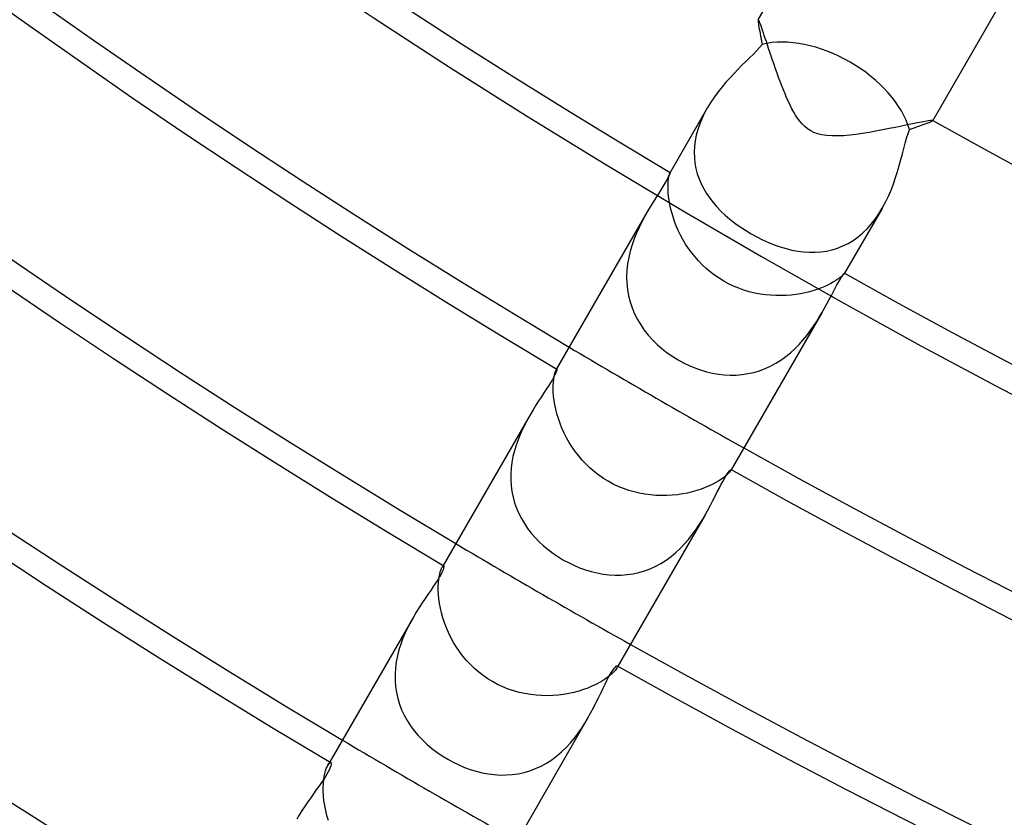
# Model space of a CAD drawing. Header units: millimetres. Extents: x -280 to 280, y -247 to 247.
# Tile 33 of 85: x -89 to -70, y -141 to -125. Entities that reach past the tile are written whole.
import ezdxf

# ---------------------------------------------------------------- set-up
doc = ezdxf.new("R2010")
doc.units = ezdxf.units.MM
doc.layers.add('HIDDEN', color=7, linetype='Continuous')
doc.layers.add('THICK', color=7, linetype='Continuous')

msp = doc.modelspace()

# ---------------------------------------------------------------- linework, layer by layer
at = {"layer": 'HIDDEN'}
for p, q in [((-74.725, -125.429), (-74.726, -125.429)), ((-74.726, -125.429), (-74.726, -125.429)), ((-74.726, -125.429), (-74.726, -125.43)), ((-74.724, -125.429), (-74.725, -125.429)), ((-74.723, -125.429), (-74.724, -125.429)), ((-74.724, -125.429), (-74.724, -125.429)), ((-74.718, -125.435), (-74.723, -125.429)), ((-74.711, -125.447), (-74.718, -125.435)), ((-74.703, -125.465), (-74.711, -125.447)), ((-74.693, -125.489), (-74.703, -125.465)), ((-74.682, -125.518), (-74.693, -125.489)), ((-74.669, -125.553), (-74.682, -125.518)), ((-74.655, -125.594), (-74.669, -125.553)), ((-74.64, -125.639), (-74.655, -125.594)), ((-74.623, -125.688), (-74.64, -125.639)), ((-74.605, -125.742), (-74.623, -125.688)), ((-74.585, -125.8), (-74.605, -125.742)), ((-74.564, -125.863), (-74.585, -125.8)), ((-74.542, -125.93), (-74.564, -125.863)), ((-74.519, -126), (-74.542, -125.93)), ((-74.494, -126.074), (-74.519, -126)), ((-74.468, -126.152), (-74.494, -126.074)), ((-74.44, -126.234), (-74.468, -126.152)), ((-74.412, -126.318), (-74.44, -126.234)), ((-74.382, -126.403), (-74.412, -126.318)), ((-74.352, -126.488), (-74.382, -126.403)), ((-74.322, -126.573), (-74.352, -126.488)), ((-74.29, -126.657), (-74.322, -126.573)), ((-74.259, -126.74), (-74.29, -126.657)), ((-74.227, -126.822), (-74.259, -126.74)), ((-74.194, -126.901), (-74.227, -126.822)), ((-74.162, -126.978), (-74.194, -126.901)), ((-75.731, -127.169), (-75.789, -127.276)), ((-74.128, -127.052), (-74.162, -126.978)), ((-74.094, -127.125), (-74.128, -127.052)), ((-74.059, -127.194), (-74.094, -127.125)), ((-75.789, -127.276), (-75.841, -127.385)), ((-74.022, -127.261), (-74.059, -127.194)), ((-73.984, -127.325), (-74.022, -127.261)), ((-73.944, -127.385), (-73.984, -127.325)), ((-75.886, -127.495), (-75.924, -127.607)), ((-75.841, -127.385), (-75.886, -127.495)), ((-73.901, -127.443), (-73.944, -127.385)), ((-73.853, -127.497), (-73.901, -127.443)), ((-73.802, -127.548), (-73.853, -127.497)), ((-73.746, -127.593), (-73.802, -127.548)), ((-71.884, -127.54), (-72.003, -127.564)), ((-71.772, -127.517), (-71.884, -127.54)), ((-71.668, -127.496), (-71.772, -127.517)), ((-71.573, -127.476), (-71.668, -127.496)), ((-71.488, -127.459), (-71.573, -127.476)), ((-71.415, -127.445), (-71.488, -127.459)), ((-71.355, -127.435), (-71.415, -127.445)), ((-71.309, -127.428), (-71.355, -127.435)), ((-71.278, -127.425), (-71.309, -127.428)), ((-71.263, -127.427), (-71.278, -127.425)), ((-71.262, -127.428), (-71.263, -127.427)), ((-71.263, -127.427), (-71.263, -127.427)), ((-71.262, -127.429), (-71.262, -127.428)), ((-71.262, -127.428), (-71.262, -127.428)), ((-71.262, -127.43), (-71.262, -127.429)), ((-71.262, -127.429), (-71.262, -127.429)), ((-75.955, -127.72), (-75.977, -127.833)), ((-75.924, -127.607), (-75.955, -127.72)), ((-73.685, -127.633), (-73.746, -127.593)), ((-73.62, -127.665), (-73.685, -127.633)), ((-73.548, -127.692), (-73.62, -127.665)), ((-73.466, -127.712), (-73.548, -127.692)), ((-73.372, -127.727), (-73.466, -127.712)), ((-73.265, -127.735), (-73.372, -127.727)), ((-73.151, -127.735), (-73.265, -127.735)), ((-73.033, -127.729), (-73.151, -127.735)), ((-72.911, -127.718), (-73.033, -127.729)), ((-72.786, -127.703), (-72.911, -127.718)), ((-72.656, -127.684), (-72.786, -127.703)), ((-72.525, -127.663), (-72.656, -127.684)), ((-72.391, -127.639), (-72.525, -127.663)), ((-72.258, -127.614), (-72.391, -127.639)), ((-72.128, -127.589), (-72.258, -127.614)), ((-72.003, -127.564), (-72.128, -127.589)), ((-75.991, -127.946), (-75.996, -128.057)), ((-75.977, -127.833), (-75.991, -127.946)), ((-75.996, -128.057), (-75.993, -128.167)), ((-75.993, -128.167), (-75.982, -128.276)), ((-75.982, -128.276), (-75.962, -128.382)), ((-76.501, -128.553), (-76.495, -128.523)), ((-76.495, -128.523), (-76.489, -128.499)), ((-76.489, -128.499), (-76.484, -128.48)), ((-76.484, -128.48), (-76.479, -128.468)), ((-76.479, -128.468), (-76.476, -128.461)), ((-76.475, -128.459), (-76.476, -128.461)), ((-76.476, -128.461), (-76.476, -128.46)), ((-76.476, -128.46), (-76.476, -128.46)), ((-76.476, -128.46), (-76.476, -128.46)), ((-76.476, -128.46), (-76.475, -128.46)), ((-76.475, -128.46), (-76.475, -128.459)), ((-76.475, -128.459), (-76.475, -128.459)), ((-75.962, -128.382), (-75.934, -128.486)), ((-75.934, -128.486), (-75.899, -128.588)), ((-76.515, -128.736), (-76.514, -128.681)), ((-76.514, -128.796), (-76.515, -128.736)), ((-76.514, -128.681), (-76.51, -128.633)), ((-76.51, -128.633), (-76.506, -128.59)), ((-76.506, -128.59), (-76.501, -128.553)), ((-75.899, -128.588), (-75.857, -128.687)), ((-75.857, -128.687), (-75.807, -128.783)), ((-76.511, -128.862), (-76.514, -128.796)), ((-76.504, -128.933), (-76.511, -128.862)), ((-75.807, -128.783), (-75.752, -128.876)), ((-75.752, -128.876), (-75.689, -128.966)), ((-76.495, -129.008), (-76.504, -128.933)), ((-76.481, -129.086), (-76.495, -129.008)), ((-76.464, -129.168), (-76.481, -129.086)), ((-75.689, -128.966), (-75.621, -129.054)), ((-75.621, -129.054), (-75.546, -129.14)), ((-76.927, -129.242), (-76.983, -129.34)), ((-76.442, -129.254), (-76.464, -129.168)), ((-76.416, -129.341), (-76.442, -129.254)), ((-75.546, -129.14), (-75.466, -129.224)), ((-75.466, -129.224), (-75.379, -129.305)), ((-75.379, -129.305), (-75.286, -129.385)), ((-72.406, -129.383), (-72.333, -129.278)), ((-72.333, -129.278), (-72.266, -129.169)), ((-77.037, -129.444), (-77.09, -129.551)), ((-76.983, -129.34), (-77.037, -129.444)), ((-76.385, -129.431), (-76.416, -129.341)), ((-76.351, -129.52), (-76.385, -129.431)), ((-75.286, -129.385), (-75.188, -129.462)), ((-75.188, -129.462), (-75.084, -129.536)), ((-72.566, -129.574), (-72.483, -129.482)), ((-72.483, -129.482), (-72.406, -129.383)), ((-77.141, -129.662), (-77.187, -129.777)), ((-77.09, -129.551), (-77.141, -129.662)), ((-76.311, -129.611), (-76.351, -129.52)), ((-76.267, -129.701), (-76.311, -129.611)), ((-76.219, -129.79), (-76.267, -129.701)), ((-75.084, -129.536), (-74.977, -129.606)), ((-74.977, -129.606), (-74.867, -129.673)), ((-74.867, -129.673), (-74.754, -129.735)), ((-72.746, -129.737), (-72.653, -129.659)), ((-72.653, -129.659), (-72.566, -129.574)), ((-77.229, -129.895), (-77.266, -130.018)), ((-77.187, -129.777), (-77.229, -129.895)), ((-76.166, -129.879), (-76.219, -129.79)), ((-76.108, -129.965), (-76.166, -129.879)), ((-74.754, -129.735), (-74.64, -129.793)), ((-74.64, -129.793), (-74.524, -129.845)), ((-74.524, -129.845), (-74.407, -129.892)), ((-74.407, -129.892), (-74.291, -129.933)), ((-73.046, -129.917), (-72.943, -129.866)), ((-72.943, -129.866), (-72.843, -129.806)), ((-72.843, -129.806), (-72.746, -129.737)), ((-77.266, -130.018), (-77.296, -130.144)), ((-76.046, -130.05), (-76.108, -129.965)), ((-75.98, -130.132), (-76.046, -130.05)), ((-74.291, -129.933), (-74.174, -129.968)), ((-74.174, -129.968), (-74.057, -129.997)), ((-74.057, -129.997), (-73.941, -130.019)), ((-73.941, -130.019), (-73.825, -130.034)), ((-73.825, -130.034), (-73.71, -130.042)), ((-73.71, -130.042), (-73.596, -130.042)), ((-73.596, -130.042), (-73.483, -130.034)), ((-73.483, -130.034), (-73.371, -130.018)), ((-73.371, -130.018), (-73.261, -129.993)), ((-73.261, -129.993), (-73.152, -129.96)), ((-73.152, -129.96), (-73.046, -129.917)), ((-77.318, -130.27), (-77.333, -130.398)), ((-77.296, -130.144), (-77.318, -130.27)), ((-75.91, -130.212), (-75.98, -130.132)), ((-75.836, -130.288), (-75.91, -130.212)), ((-75.758, -130.361), (-75.836, -130.288)), ((-77.333, -130.398), (-77.339, -130.526)), ((-75.676, -130.431), (-75.758, -130.361)), ((-75.59, -130.496), (-75.676, -130.431)), ((-73.039, -130.491), (-73.057, -130.508)), ((-73.025, -130.477), (-73.039, -130.491)), ((-73.017, -130.467), (-73.025, -130.477)), ((-73.012, -130.461), (-73.017, -130.467)), ((-73.012, -130.459), (-73.012, -130.459)), ((-73.012, -130.459), (-73.012, -130.459)), ((-73.012, -130.459), (-73.012, -130.46)), ((-73.011, -130.459), (-73.012, -130.461)), ((-73.012, -130.46), (-73.012, -130.46)), ((-73.012, -130.46), (-73.012, -130.46)), ((-73.012, -130.46), (-73.012, -130.461)), ((-77.339, -130.526), (-77.335, -130.654)), ((-77.335, -130.654), (-77.322, -130.781)), ((-75.501, -130.557), (-75.59, -130.496)), ((-75.409, -130.613), (-75.501, -130.557)), ((-75.313, -130.665), (-75.409, -130.613)), ((-75.213, -130.713), (-75.313, -130.665)), ((-73.282, -130.66), (-73.339, -130.69)), ((-73.23, -130.631), (-73.282, -130.66)), ((-73.184, -130.603), (-73.23, -130.631)), ((-73.143, -130.576), (-73.184, -130.603)), ((-73.109, -130.551), (-73.143, -130.576)), ((-73.08, -130.528), (-73.109, -130.551)), ((-73.057, -130.508), (-73.08, -130.528)), ((-77.322, -130.781), (-77.3, -130.906)), ((-75.112, -130.755), (-75.213, -130.713)), ((-75.008, -130.792), (-75.112, -130.755)), ((-74.903, -130.824), (-75.008, -130.792)), ((-74.796, -130.85), (-74.903, -130.824)), ((-74.69, -130.87), (-74.796, -130.85)), ((-74.584, -130.886), (-74.69, -130.87)), ((-73.977, -130.88), (-74.073, -130.891)), ((-73.884, -130.865), (-73.977, -130.88)), ((-73.794, -130.846), (-73.884, -130.865)), ((-73.707, -130.825), (-73.794, -130.846)), ((-73.624, -130.802), (-73.707, -130.825)), ((-73.545, -130.776), (-73.624, -130.802)), ((-73.471, -130.748), (-73.545, -130.776)), ((-73.402, -130.719), (-73.471, -130.748)), ((-73.339, -130.69), (-73.402, -130.719)), ((-77.3, -130.906), (-77.269, -131.028)), ((-77.269, -131.028), (-77.229, -131.147)), ((-74.479, -130.896), (-74.584, -130.886)), ((-74.375, -130.901), (-74.479, -130.896)), ((-74.272, -130.902), (-74.375, -130.901)), ((-74.171, -130.899), (-74.272, -130.902)), ((-74.073, -130.891), (-74.171, -130.899)), ((-77.229, -131.147), (-77.18, -131.263)), ((-77.18, -131.263), (-77.123, -131.375)), ((-73.515, -131.33), (-73.463, -131.242)), ((-77.123, -131.375), (-77.058, -131.484)), ((-73.631, -131.511), (-73.571, -131.42)), ((-73.571, -131.42), (-73.515, -131.33)), ((-77.058, -131.484), (-76.986, -131.588)), ((-76.986, -131.588), (-76.907, -131.687)), ((-73.764, -131.694), (-73.695, -131.603)), ((-73.695, -131.603), (-73.631, -131.511)), ((-76.907, -131.687), (-76.821, -131.782)), ((-76.821, -131.782), (-76.729, -131.872)), ((-73.916, -131.871), (-73.838, -131.784)), ((-73.838, -131.784), (-73.764, -131.694)), ((-76.729, -131.872), (-76.632, -131.957)), ((-76.632, -131.957), (-76.53, -132.036)), ((-76.53, -132.036), (-76.423, -132.11)), ((-74.179, -132.111), (-74.087, -132.036)), ((-74.087, -132.036), (-73.999, -131.956)), ((-73.999, -131.956), (-73.916, -131.871)), ((-76.423, -132.11), (-76.313, -132.178)), ((-76.313, -132.178), (-76.205, -132.236)), ((-76.205, -132.236), (-76.095, -132.289)), ((-74.483, -132.301), (-74.378, -132.245)), ((-74.378, -132.245), (-74.277, -132.182)), ((-74.277, -132.182), (-74.179, -132.111)), ((-78.768, -132.473), (-78.759, -132.437)), ((-78.759, -132.437), (-78.75, -132.409)), ((-78.75, -132.409), (-78.742, -132.387)), ((-78.742, -132.387), (-78.734, -132.371)), ((-78.726, -132.357), (-78.734, -132.371)), ((-78.734, -132.371), (-78.731, -132.367)), ((-78.731, -132.367), (-78.729, -132.364)), ((-78.729, -132.364), (-78.727, -132.361)), ((-78.727, -132.361), (-78.725, -132.359)), ((-78.725, -132.359), (-78.723, -132.359)), ((-78.723, -132.359), (-78.722, -132.359)), ((-76.095, -132.289), (-75.982, -132.336)), ((-75.982, -132.336), (-75.868, -132.377)), ((-75.868, -132.377), (-75.752, -132.411)), ((-75.752, -132.411), (-75.635, -132.438)), ((-75.635, -132.438), (-75.517, -132.459)), ((-74.929, -132.45), (-74.814, -132.425)), ((-74.814, -132.425), (-74.701, -132.391)), ((-74.701, -132.391), (-74.59, -132.35)), ((-74.59, -132.35), (-74.483, -132.301)), ((-78.793, -132.679), (-78.789, -132.618)), ((-78.789, -132.618), (-78.784, -132.563)), ((-78.784, -132.563), (-78.777, -132.514)), ((-78.777, -132.514), (-78.768, -132.473)), ((-75.517, -132.459), (-75.399, -132.472)), ((-75.399, -132.472), (-75.281, -132.478)), ((-75.281, -132.478), (-75.163, -132.477)), ((-75.163, -132.477), (-75.046, -132.467)), ((-75.046, -132.467), (-74.929, -132.45)), ((-78.793, -132.747), (-78.793, -132.679)), ((-78.791, -132.82), (-78.793, -132.747)), ((-78.785, -132.898), (-78.791, -132.82)), ((-78.775, -132.981), (-78.785, -132.898)), ((-78.76, -133.067), (-78.775, -132.981)), ((-78.742, -133.156), (-78.76, -133.067)), ((-78.718, -133.248), (-78.742, -133.156)), ((-79.302, -133.357), (-79.352, -133.452)), ((-79.25, -133.265), (-79.302, -133.357)), ((-78.69, -133.342), (-78.718, -133.248)), ((-78.657, -133.437), (-78.69, -133.342)), ((-79.401, -133.552), (-79.447, -133.654)), ((-79.352, -133.452), (-79.401, -133.552)), ((-78.619, -133.532), (-78.657, -133.437)), ((-78.576, -133.628), (-78.619, -133.532)), ((-79.49, -133.761), (-79.529, -133.87)), ((-79.447, -133.654), (-79.49, -133.761)), ((-78.528, -133.722), (-78.576, -133.628)), ((-78.475, -133.815), (-78.528, -133.722)), ((-79.563, -133.982), (-79.591, -134.095)), ((-79.529, -133.87), (-79.563, -133.982)), ((-78.417, -133.907), (-78.475, -133.815)), ((-78.355, -133.997), (-78.417, -133.907)), ((-78.288, -134.083), (-78.355, -133.997)), ((-79.591, -134.095), (-79.612, -134.21)), ((-78.217, -134.167), (-78.288, -134.083)), ((-78.141, -134.247), (-78.217, -134.167)), ((-79.627, -134.326), (-79.635, -134.443)), ((-79.612, -134.21), (-79.627, -134.326)), ((-78.061, -134.324), (-78.141, -134.247)), ((-77.977, -134.396), (-78.061, -134.324)), ((-77.889, -134.464), (-77.977, -134.396)), ((-75.279, -134.386), (-75.294, -134.404)), ((-75.27, -134.371), (-75.279, -134.386)), ((-75.261, -134.357), (-75.27, -134.371)), ((-75.267, -134.367), (-75.27, -134.371)), ((-75.266, -134.363), (-75.267, -134.367)), ((-75.265, -134.36), (-75.266, -134.363)), ((-75.265, -134.355), (-75.264, -134.356)), ((-75.264, -134.357), (-75.265, -134.36)), ((-75.264, -134.356), (-75.264, -134.357)), ((-79.635, -134.443), (-79.636, -134.56)), ((-79.636, -134.56), (-79.628, -134.675)), ((-77.798, -134.527), (-77.889, -134.464)), ((-77.703, -134.586), (-77.798, -134.527)), ((-77.605, -134.639), (-77.703, -134.586)), ((-75.507, -134.576), (-75.564, -134.61)), ((-75.455, -134.542), (-75.507, -134.576)), ((-75.41, -134.51), (-75.455, -134.542)), ((-75.372, -134.479), (-75.41, -134.51)), ((-75.34, -134.451), (-75.372, -134.479)), ((-75.314, -134.426), (-75.34, -134.451)), ((-75.294, -134.404), (-75.314, -134.426)), ((-79.628, -134.675), (-79.613, -134.788)), ((-79.613, -134.788), (-79.59, -134.9)), ((-77.504, -134.687), (-77.605, -134.639)), ((-77.401, -134.729), (-77.504, -134.687)), ((-77.296, -134.765), (-77.401, -134.729)), ((-77.189, -134.796), (-77.296, -134.765)), ((-75.944, -134.77), (-76.035, -134.795)), ((-75.857, -134.741), (-75.944, -134.77)), ((-75.775, -134.71), (-75.857, -134.741)), ((-75.699, -134.678), (-75.775, -134.71)), ((-75.628, -134.644), (-75.699, -134.678)), ((-75.564, -134.61), (-75.628, -134.644)), ((-79.59, -134.9), (-79.559, -135.011)), ((-77.082, -134.822), (-77.189, -134.796)), ((-76.973, -134.842), (-77.082, -134.822)), ((-76.864, -134.856), (-76.973, -134.842)), ((-76.755, -134.865), (-76.864, -134.856)), ((-76.647, -134.869), (-76.755, -134.865)), ((-76.54, -134.868), (-76.647, -134.869)), ((-76.434, -134.862), (-76.54, -134.868)), ((-76.33, -134.852), (-76.434, -134.862)), ((-76.228, -134.837), (-76.33, -134.852)), ((-76.13, -134.818), (-76.228, -134.837)), ((-76.035, -134.795), (-76.13, -134.818)), ((-79.559, -135.011), (-79.521, -135.119)), ((-79.521, -135.119), (-79.476, -135.224)), ((-79.476, -135.224), (-79.424, -135.326)), ((-79.424, -135.326), (-79.366, -135.424)), ((-75.901, -135.454), (-75.841, -135.359)), ((-75.841, -135.359), (-75.786, -135.265)), ((-79.366, -135.424), (-79.301, -135.519)), ((-79.301, -135.519), (-79.23, -135.611)), ((-76.035, -135.644), (-75.966, -135.549)), ((-75.966, -135.549), (-75.901, -135.454)), ((-79.23, -135.611), (-79.154, -135.699)), ((-79.154, -135.699), (-79.072, -135.783)), ((-76.188, -135.828), (-76.109, -135.738)), ((-76.109, -135.738), (-76.035, -135.644)), ((-79.072, -135.783), (-78.986, -135.863)), ((-78.986, -135.863), (-78.895, -135.939)), ((-78.895, -135.939), (-78.801, -136.011)), ((-76.36, -135.998), (-76.272, -135.916)), ((-76.272, -135.916), (-76.188, -135.828)), ((-78.801, -136.011), (-78.702, -136.078)), ((-78.702, -136.078), (-78.6, -136.14)), ((-78.6, -136.14), (-78.492, -136.199)), ((-76.655, -136.213), (-76.552, -136.148)), ((-76.552, -136.148), (-76.454, -136.076)), ((-76.454, -136.076), (-76.36, -135.998)), ((-81.034, -136.382), (-81.021, -136.345)), ((-81.021, -136.345), (-81.009, -136.314)), ((-81.009, -136.314), (-80.997, -136.291)), ((-80.976, -136.254), (-80.997, -136.291)), ((-80.997, -136.291), (-80.99, -136.28)), ((-80.99, -136.28), (-80.984, -136.271)), ((-80.984, -136.271), (-80.978, -136.265)), ((-80.978, -136.265), (-80.973, -136.261)), ((-80.973, -136.261), (-80.969, -136.26)), ((-80.969, -136.26), (-80.965, -136.26)), ((-78.492, -136.199), (-78.382, -136.252)), ((-78.382, -136.252), (-78.269, -136.299)), ((-78.269, -136.299), (-78.154, -136.34)), ((-78.154, -136.34), (-78.037, -136.375)), ((-76.98, -136.361), (-76.868, -136.319)), ((-76.868, -136.319), (-76.76, -136.27)), ((-76.76, -136.27), (-76.655, -136.213)), ((-81.07, -136.601), (-81.064, -136.536)), ((-81.064, -136.536), (-81.056, -136.478)), ((-81.056, -136.478), (-81.045, -136.426)), ((-81.045, -136.426), (-81.034, -136.382)), ((-78.037, -136.375), (-77.92, -136.404)), ((-77.92, -136.404), (-77.801, -136.425)), ((-77.801, -136.425), (-77.683, -136.439)), ((-77.683, -136.439), (-77.564, -136.446)), ((-77.564, -136.446), (-77.445, -136.445)), ((-77.445, -136.445), (-77.327, -136.436)), ((-77.327, -136.436), (-77.21, -136.419)), ((-77.21, -136.419), (-77.094, -136.394)), ((-77.094, -136.394), (-76.98, -136.361)), ((-81.074, -136.672), (-81.07, -136.601)), ((-81.073, -136.748), (-81.074, -136.672)), ((-81.069, -136.83), (-81.073, -136.748)), ((-81.061, -136.917), (-81.069, -136.83)), ((-81.048, -137.007), (-81.061, -136.917)), ((-81.031, -137.1), (-81.048, -137.007)), ((-81.009, -137.195), (-81.031, -137.1)), ((-81.568, -137.279), (-81.623, -137.378)), ((-80.982, -137.292), (-81.009, -137.195)), ((-80.949, -137.391), (-80.982, -137.292)), ((-81.677, -137.482), (-81.728, -137.589)), ((-81.623, -137.378), (-81.677, -137.482)), ((-80.912, -137.489), (-80.949, -137.391)), ((-80.869, -137.587), (-80.912, -137.489)), ((-81.775, -137.7), (-81.817, -137.814)), ((-81.728, -137.589), (-81.775, -137.7)), ((-80.822, -137.684), (-80.869, -137.587)), ((-80.769, -137.78), (-80.822, -137.684)), ((-81.817, -137.814), (-81.854, -137.93)), ((-80.712, -137.873), (-80.769, -137.78)), ((-80.65, -137.965), (-80.712, -137.873)), ((-81.885, -138.049), (-81.909, -138.17)), ((-81.854, -137.93), (-81.885, -138.049)), ((-80.583, -138.053), (-80.65, -137.965)), ((-80.511, -138.138), (-80.583, -138.053)), ((-81.925, -138.292), (-81.932, -138.414)), ((-81.909, -138.17), (-81.925, -138.292)), ((-80.436, -138.22), (-80.511, -138.138)), ((-80.355, -138.297), (-80.436, -138.22)), ((-80.271, -138.37), (-80.355, -138.297)), ((-77.533, -138.291), (-77.546, -138.312)), ((-77.512, -138.254), (-77.533, -138.291)), ((-77.527, -138.279), (-77.533, -138.291)), ((-77.522, -138.27), (-77.527, -138.279)), ((-77.523, -138.248), (-77.52, -138.251)), ((-77.52, -138.261), (-77.522, -138.27)), ((-77.52, -138.251), (-77.519, -138.255)), ((-77.519, -138.255), (-77.52, -138.261)), ((-81.932, -138.414), (-81.932, -138.535)), ((-80.183, -138.439), (-80.271, -138.37)), ((-80.092, -138.502), (-80.183, -138.439)), ((-79.998, -138.56), (-80.092, -138.502)), ((-77.755, -138.503), (-77.813, -138.541)), ((-77.704, -138.466), (-77.755, -138.503)), ((-77.66, -138.431), (-77.704, -138.466)), ((-77.623, -138.397), (-77.66, -138.431)), ((-77.591, -138.366), (-77.623, -138.397)), ((-77.566, -138.337), (-77.591, -138.366)), ((-77.546, -138.312), (-77.566, -138.337)), ((-81.932, -138.535), (-81.923, -138.655)), ((-81.923, -138.655), (-81.905, -138.775)), ((-79.896, -138.615), (-79.998, -138.56)), ((-79.792, -138.664), (-79.896, -138.615)), ((-79.686, -138.706), (-79.792, -138.664)), ((-78.107, -138.686), (-78.195, -138.718)), ((-78.025, -138.652), (-78.107, -138.686)), ((-77.949, -138.616), (-78.025, -138.652)), ((-77.878, -138.579), (-77.949, -138.616)), ((-77.813, -138.541), (-77.878, -138.579)), ((-81.905, -138.775), (-81.878, -138.893)), ((-81.878, -138.893), (-81.843, -139.007)), ((-79.577, -138.743), (-79.686, -138.706)), ((-79.468, -138.773), (-79.577, -138.743)), ((-79.357, -138.798), (-79.468, -138.773)), ((-79.246, -138.816), (-79.357, -138.798)), ((-79.134, -138.829), (-79.246, -138.816)), ((-79.023, -138.836), (-79.134, -138.829)), ((-78.912, -138.838), (-79.023, -138.836)), ((-78.802, -138.834), (-78.912, -138.838)), ((-78.694, -138.826), (-78.802, -138.834)), ((-78.588, -138.812), (-78.694, -138.826)), ((-78.485, -138.795), (-78.588, -138.812)), ((-78.385, -138.773), (-78.485, -138.795)), ((-78.288, -138.747), (-78.385, -138.773)), ((-78.195, -138.718), (-78.288, -138.747)), ((-81.843, -139.007), (-81.8, -139.119)), ((-81.8, -139.119), (-81.749, -139.227)), ((-81.749, -139.227), (-81.691, -139.332)), ((-78.164, -139.381), (-78.104, -139.28)), ((-81.691, -139.332), (-81.625, -139.434)), ((-81.625, -139.434), (-81.552, -139.533)), ((-78.228, -139.481), (-78.164, -139.381)), ((-81.552, -139.533), (-81.473, -139.627)), ((-81.473, -139.627), (-81.389, -139.717)), ((-78.372, -139.679), (-78.298, -139.581)), ((-78.298, -139.581), (-78.228, -139.481)), ((-81.389, -139.717), (-81.298, -139.803)), ((-81.298, -139.803), (-81.202, -139.884)), ((-78.627, -139.953), (-78.537, -139.866)), ((-78.537, -139.866), (-78.452, -139.775)), ((-78.452, -139.775), (-78.372, -139.679)), ((-81.202, -139.884), (-81.101, -139.961)), ((-81.101, -139.961), (-80.996, -140.033)), ((-80.996, -140.033), (-80.887, -140.1)), ((-78.82, -140.108), (-78.721, -140.033)), ((-78.721, -140.033), (-78.627, -139.953)), ((-83.295, -140.284), (-83.279, -140.247)), ((-83.279, -140.247), (-83.263, -140.216)), ((-83.226, -140.152), (-83.264, -140.217)), ((-83.263, -140.216), (-83.251, -140.197)), ((-83.251, -140.197), (-83.24, -140.182)), ((-83.24, -140.182), (-83.229, -140.172)), ((-83.229, -140.172), (-83.219, -140.165)), ((-83.219, -140.165), (-83.211, -140.163)), ((-83.211, -140.163), (-83.205, -140.164)), ((-80.887, -140.1), (-80.779, -140.159)), ((-80.779, -140.159), (-80.668, -140.213)), ((-80.668, -140.213), (-80.554, -140.261)), ((-80.554, -140.261), (-80.438, -140.303)), ((-79.142, -140.285), (-79.032, -140.234)), ((-79.032, -140.234), (-78.924, -140.175)), ((-78.924, -140.175), (-78.82, -140.108)), ((-83.346, -140.505), (-83.336, -140.439)), ((-83.336, -140.439), (-83.324, -140.38)), ((-83.324, -140.38), (-83.31, -140.329)), ((-83.31, -140.329), (-83.295, -140.284)), ((-80.438, -140.303), (-80.321, -140.338)), ((-80.321, -140.338), (-80.203, -140.367)), ((-80.203, -140.367), (-80.084, -140.39)), ((-80.084, -140.39), (-79.964, -140.404)), ((-79.964, -140.404), (-79.844, -140.412)), ((-79.844, -140.412), (-79.724, -140.411)), ((-79.724, -140.411), (-79.605, -140.403)), ((-79.605, -140.403), (-79.487, -140.386)), ((-79.487, -140.386), (-79.37, -140.361)), ((-79.37, -140.361), (-79.254, -140.327)), ((-79.254, -140.327), (-79.142, -140.285)), ((-83.356, -140.654), (-83.352, -140.576)), ((-83.352, -140.576), (-83.346, -140.505)), ((-83.355, -140.737), (-83.356, -140.654)), ((-83.35, -140.826), (-83.355, -140.737)), ((-83.341, -140.919), (-83.35, -140.826)), ((-83.326, -141.014), (-83.341, -140.919)), ((-83.307, -141.113), (-83.326, -141.014)), ((-83.283, -141.213), (-83.307, -141.113)), ((-83.253, -141.314), (-83.283, -141.213))]:
    msp.add_line(p, q, dxfattribs=at)
for radius, start, end in [(150, 180.00002, 0), (153.5, 239.25344, 240.74657), (158, 239.2747, 240.72526), (162.5, 239.29481, 240.7052)]:
    msp.add_arc((0, 0), radius, start, end, dxfattribs=at)
at = {"layer": 'THICK'}
for p, q in [((-74.726, -125.43), (-70.224, -117.631)), ((-66.759, -119.631), (-71.262, -127.43)), ((-74.726, -125.43), (-74.728, -125.436)), ((-74.728, -125.436), (-74.728, -125.448)), ((-74.728, -125.448), (-74.727, -125.464)), ((-74.727, -125.464), (-74.725, -125.485)), ((-74.725, -125.485), (-74.721, -125.511)), ((-74.721, -125.511), (-74.717, -125.541)), ((-74.717, -125.541), (-74.711, -125.575)), ((-74.711, -125.575), (-74.704, -125.614)), ((-74.704, -125.614), (-74.697, -125.656)), ((-74.697, -125.656), (-74.688, -125.702)), ((-74.688, -125.702), (-74.679, -125.752)), ((-74.679, -125.752), (-74.669, -125.804)), ((-74.669, -125.804), (-74.658, -125.86)), ((-74.702, -125.982), (-74.763, -126.048)), ((-74.647, -125.918), (-74.702, -125.982)), ((-74.658, -125.86), (-74.647, -125.918)), ((-74.899, -126.186), (-74.972, -126.258)), ((-74.829, -126.116), (-74.899, -126.186)), ((-74.763, -126.048), (-74.829, -126.116)), ((-75.048, -126.333), (-75.126, -126.411)), ((-74.972, -126.258), (-75.048, -126.333)), ((-75.285, -126.579), (-75.365, -126.668)), ((-75.205, -126.493), (-75.285, -126.579)), ((-75.126, -126.411), (-75.205, -126.493)), ((-75.444, -126.761), (-75.521, -126.858)), ((-75.365, -126.668), (-75.444, -126.761)), ((-75.595, -126.958), (-75.665, -127.062)), ((-75.521, -126.858), (-75.595, -126.958)), ((-75.732, -127.172), (-76.475, -128.459)), ((-75.665, -127.062), (-75.731, -127.169)), ((-71.615, -127.567), (-71.565, -127.549)), ((-71.565, -127.549), (-71.517, -127.533)), ((-71.517, -127.533), (-71.473, -127.517)), ((-71.473, -127.517), (-71.433, -127.503)), ((-71.433, -127.503), (-71.396, -127.489)), ((-71.396, -127.489), (-71.363, -127.477)), ((-71.363, -127.477), (-71.335, -127.466)), ((-71.335, -127.466), (-71.311, -127.456)), ((-71.311, -127.456), (-71.291, -127.447)), ((-71.291, -127.447), (-71.277, -127.44)), ((-71.277, -127.44), (-71.267, -127.434)), ((-71.267, -127.434), (-71.262, -127.43)), ((-71.782, -127.781), (-71.754, -127.689)), ((-71.754, -127.689), (-71.725, -127.605)), ((-71.725, -127.605), (-71.669, -127.585)), ((-71.669, -127.585), (-71.615, -127.567)), ((-71.837, -127.984), (-71.81, -127.879)), ((-71.81, -127.879), (-71.782, -127.781)), ((-71.895, -128.204), (-71.866, -128.092)), ((-71.866, -128.092), (-71.837, -127.984)), ((-71.963, -128.439), (-71.928, -128.32)), ((-71.928, -128.32), (-71.895, -128.204)), ((-76.503, -128.531), (-76.522, -128.57)), ((-76.489, -128.5), (-76.503, -128.531)), ((-76.48, -128.478), (-76.489, -128.5)), ((-76.476, -128.464), (-76.48, -128.478)), ((-76.475, -128.459), (-76.476, -128.464)), ((-72.001, -128.561), (-71.963, -128.439)), ((-76.616, -128.735), (-76.659, -128.804)), ((-76.579, -128.673), (-76.616, -128.735)), ((-76.548, -128.618), (-76.579, -128.673)), ((-76.522, -128.57), (-76.548, -128.618)), ((-72.091, -128.807), (-72.044, -128.683)), ((-72.044, -128.683), (-72.001, -128.561)), ((-76.706, -128.88), (-76.758, -128.962)), ((-76.659, -128.804), (-76.706, -128.88)), ((-72.202, -129.051), (-72.144, -128.93)), ((-72.144, -128.93), (-72.091, -128.807)), ((-76.812, -129.05), (-76.869, -129.143)), ((-76.758, -128.962), (-76.812, -129.05)), ((-72.266, -129.169), (-72.202, -129.051)), ((-76.927, -129.241), (-78.726, -132.357)), ((-76.869, -129.143), (-76.927, -129.241)), ((-72.268, -129.172), (-73.011, -130.459)), ((-73.056, -130.512), (-73.038, -130.488)), ((-73.038, -130.488), (-73.024, -130.471)), ((-73.024, -130.471), (-73.015, -130.462)), ((-73.015, -130.462), (-73.012, -130.459)), ((-73.197, -130.751), (-73.163, -130.689)), ((-73.163, -130.689), (-73.131, -130.633)), ((-73.131, -130.633), (-73.103, -130.585)), ((-73.103, -130.585), (-73.077, -130.545)), ((-73.077, -130.545), (-73.056, -130.512)), ((-73.275, -130.897), (-73.235, -130.821)), ((-73.235, -130.821), (-73.197, -130.751)), ((-73.411, -131.15), (-73.363, -131.062)), ((-73.363, -131.062), (-73.318, -130.978)), ((-73.318, -130.978), (-73.275, -130.897)), ((-73.462, -131.241), (-75.261, -134.357)), ((-73.462, -131.241), (-73.411, -131.15)), ((-78.74, -132.431), (-78.758, -132.468)), ((-78.729, -132.401), (-78.74, -132.431)), ((-78.722, -132.379), (-78.729, -132.401)), ((-78.722, -132.359), (-78.72, -132.365)), ((-78.72, -132.365), (-78.722, -132.379)), ((-78.843, -132.621), (-78.882, -132.684)), ((-78.809, -132.563), (-78.843, -132.621)), ((-78.781, -132.512), (-78.809, -132.563)), ((-78.758, -132.468), (-78.781, -132.512)), ((-78.976, -132.828), (-79.028, -132.907)), ((-78.927, -132.754), (-78.976, -132.828)), ((-78.882, -132.684), (-78.927, -132.754)), ((-79.082, -132.991), (-79.137, -133.078)), ((-79.028, -132.907), (-79.082, -132.991)), ((-79.194, -133.17), (-79.25, -133.265)), ((-79.137, -133.078), (-79.194, -133.17)), ((-79.25, -133.265), (-80.976, -136.254)), ((-75.318, -134.406), (-75.298, -134.381)), ((-75.298, -134.381), (-75.282, -134.365)), ((-75.282, -134.365), (-75.271, -134.356)), ((-75.271, -134.356), (-75.265, -134.355)), ((-75.465, -134.654), (-75.43, -134.589)), ((-75.43, -134.589), (-75.398, -134.531)), ((-75.398, -134.531), (-75.368, -134.481)), ((-75.368, -134.481), (-75.341, -134.439)), ((-75.341, -134.439), (-75.318, -134.406)), ((-75.544, -134.807), (-75.503, -134.727)), ((-75.503, -134.727), (-75.465, -134.654)), ((-75.68, -135.073), (-75.632, -134.98)), ((-75.632, -134.98), (-75.587, -134.892)), ((-75.587, -134.892), (-75.544, -134.807)), ((-75.786, -135.265), (-75.731, -135.168)), ((-75.731, -135.168), (-75.68, -135.073)), ((-75.786, -135.265), (-77.512, -138.254)), ((-80.979, -136.341), (-80.996, -136.38)), ((-80.967, -136.309), (-80.979, -136.341)), ((-80.961, -136.285), (-80.967, -136.309)), ((-80.965, -136.26), (-80.961, -136.268)), ((-80.961, -136.268), (-80.961, -136.285)), ((-81.085, -136.54), (-81.127, -136.605)), ((-81.049, -136.48), (-81.085, -136.54)), ((-81.019, -136.427), (-81.049, -136.48)), ((-80.996, -136.38), (-81.019, -136.427)), ((-81.174, -136.675), (-81.224, -136.749)), ((-81.127, -136.605), (-81.174, -136.675)), ((-81.334, -136.91), (-81.391, -136.996)), ((-81.278, -136.828), (-81.334, -136.91)), ((-81.224, -136.749), (-81.278, -136.828)), ((-81.45, -137.086), (-81.509, -137.18)), ((-81.391, -136.996), (-81.45, -137.086)), ((-81.568, -137.28), (-83.226, -140.152)), ((-81.509, -137.18), (-81.568, -137.279)), ((-77.604, -138.324), (-77.58, -138.293)), ((-77.58, -138.293), (-77.559, -138.27)), ((-77.559, -138.27), (-77.543, -138.255)), ((-77.543, -138.255), (-77.531, -138.248)), ((-77.531, -138.248), (-77.523, -138.248)), ((-77.728, -138.537), (-77.693, -138.471)), ((-77.693, -138.471), (-77.661, -138.414)), ((-77.661, -138.414), (-77.631, -138.364)), ((-77.631, -138.364), (-77.604, -138.324)), ((-77.845, -138.777), (-77.804, -138.69)), ((-77.804, -138.69), (-77.764, -138.61)), ((-77.764, -138.61), (-77.728, -138.537)), ((-77.938, -138.967), (-77.89, -138.87)), ((-77.89, -138.87), (-77.845, -138.777)), ((-78.044, -139.173), (-77.989, -139.068)), ((-77.989, -139.068), (-77.938, -138.967)), ((-78.104, -139.28), (-79.762, -142.152)), ((-78.104, -139.28), (-78.044, -139.173)), ((-83.205, -140.231), (-83.216, -140.263)), ((-83.205, -140.164), (-83.199, -140.172)), ((-83.198, -140.205), (-83.205, -140.231)), ((-83.199, -140.172), (-83.197, -140.185)), ((-83.197, -140.185), (-83.198, -140.205)), ((-83.32, -140.454), (-83.359, -140.514)), ((-83.285, -140.398), (-83.32, -140.454)), ((-83.256, -140.347), (-83.285, -140.398)), ((-83.233, -140.302), (-83.256, -140.347)), ((-83.216, -140.263), (-83.233, -140.302)), ((-83.45, -140.645), (-83.5, -140.715)), ((-83.403, -140.578), (-83.45, -140.645)), ((-83.359, -140.514), (-83.403, -140.578)), ((-83.552, -140.787), (-83.605, -140.863)), ((-83.5, -140.715), (-83.552, -140.787)), ((-83.717, -141.024), (-83.773, -141.109)), ((-83.661, -140.942), (-83.717, -141.024)), ((-83.605, -140.863), (-83.661, -140.942)), ((-83.828, -141.198), (-83.883, -141.289)), ((-83.773, -141.109), (-83.828, -141.198))]:
    msp.add_line(p, q, dxfattribs=at)
for radius, start, end in [(172, 180.64547, 239.35451), (171.5, 180.66816, 239.33182), (167.5, 180.67, 239.32999), (167, 180.68621, 239.31383), (163, 180.69429, 239.3057), (162.5, 180.70518, 239.29481), (158.5, 180.71847, 239.28152), (158, 180.72529, 239.2747), (154, 180.74248, 239.25751), (153.5, 180.74654, 239.25344), (149.5, 180.76637, 239.23367), (146, 240.7849, 299.21508), (149.5, 240.76634, 299.23364), (153.5, 240.74657, 299.25347), (154, 240.7425, 299.25754), (158, 240.72526, 299.27472), (158.5, 240.71844, 299.28154)]:
    msp.add_arc((0, 0), radius, start, end, dxfattribs=at)
for start_param, end_param in [(1.570796, 2.574612), (0.56698, 1.570796)]:
    msp.add_ellipse((-73.514, -127.33), major_axis=(1.732, -1), ratio=0.611798, start_param=start_param, end_param=end_param, dxfattribs=at)

doc.saveas('drawing.dxf')
